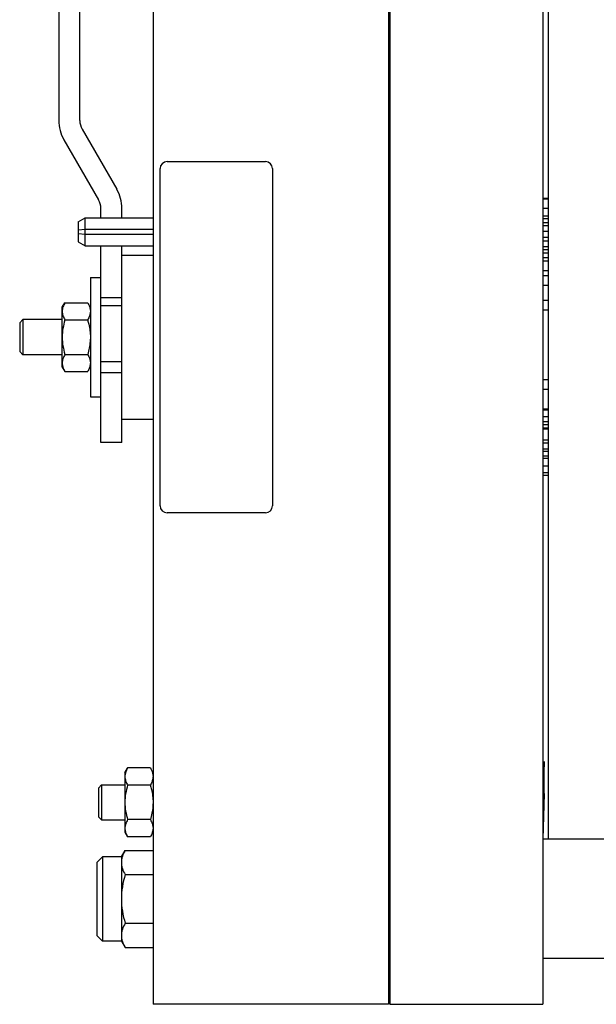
# Model space of a CAD drawing. Extents: x -3089 to 1181, y 8 to 2274.
# Tile 55 of 66: x 109 to 274, y 970 to 1250. Entities that reach past the tile are written whole.
import ezdxf

# ---------------------------------------------------------------- set-up
doc = ezdxf.new("R2010")
doc.units = 0
doc.header["$LTSCALE"] = 65.395
doc.layers.get('0').update_dxf_attribs({"linetype": 'CONTINUOUS'})

msp = doc.modelspace()

# ---------------------------------------------------------------- linework, layer by layer
at = {"color": 6, "linetype": 'CONTINUOUS'}
for p, q in [((147.42, 1349.7), (147.42, 969.7)), ((214.42, 1349.7), (214.42, 969.7)), ((214.87, 1349.7), (214.87, 969.7)), ((258.37, 1349.7), (258.37, 969.7)), ((259.87, 1302.7), (259.87, 1016.7)), ((120.58, 1297.7), (120.58, 1221.43)), ((126.58, 1221.43), (126.58, 1297.7)), ((127.25, 1218.93), (137.11, 1201.86)), ((122.06, 1215.93), (131.91, 1198.86)), ((132.58, 1193.7), (132.58, 1196.36)), ((138.58, 1193.7), (138.58, 1196.36)), ((126.12, 1192.54), (128.12, 1193.7)), ((126.12, 1192.54), (126.12, 1190.25)), ((128.12, 1185.7), (128.12, 1193.7)), ((128.12, 1193.7), (147.42, 1193.7)), ((259.87, 1194.13), (258.37, 1194.13)), ((126.12, 1189.2), (126.12, 1186.85)), ((126.12, 1186.85), (128.12, 1185.7)), ((128.12, 1185.7), (147.42, 1185.7)), ((132.58, 1129.7), (132.58, 1185.7)), ((138.58, 1129.7), (138.58, 1185.7)), ((138.58, 1183.01), (147.42, 1183.01)), ((129.58, 1176.7), (129.58, 1142.7)), ((129.58, 1176.7), (132.58, 1176.7)), ((214.87, 1177.2), (214.42, 1177.2)), ((121.58, 1168.2), (122.34, 1169.51)), ((122.34, 1169.51), (128.82, 1169.51)), ((121.58, 1151.2), (121.58, 1168.2)), ((109.47, 1163.8), (110.37, 1164.7)), ((109.47, 1163.8), (109.47, 1155.6)), ((110.37, 1164.7), (110.37, 1154.7)), ((121.58, 1164.7), (110.37, 1164.7)), ((122.34, 1164.6), (128.82, 1164.6)), ((109.47, 1155.6), (110.37, 1154.7)), ((121.58, 1154.7), (110.37, 1154.7)), ((122.34, 1154.79), (128.82, 1154.79)), ((121.58, 1151.2), (122.34, 1149.88)), ((122.34, 1149.88), (128.82, 1149.88)), ((129.58, 1142.7), (132.58, 1142.7)), ((214.87, 1142.2), (214.42, 1142.2)), ((138.58, 1136.39), (147.42, 1136.39)), ((138.58, 1129.7), (132.58, 1129.7)), ((259.87, 1127.12), (258.37, 1127.12)), ((258.37, 1125.26), (259.87, 1125.26)), ((139.42, 1035.7), (140.18, 1037.01)), ((139.42, 1035.7), (139.42, 1018.7)), ((146.66, 1037.01), (140.18, 1037.01)), ((131.87, 1031.3), (132.77, 1032.2)), ((132.77, 1032.2), (132.77, 1022.2)), ((132.77, 1032.2), (139.42, 1032.2)), ((146.66, 1032.1), (140.18, 1032.1)), ((131.87, 1031.3), (131.87, 1023.1)), ((258.77, 1029.7), (258.4, 1016.7)), ((131.87, 1023.1), (132.77, 1022.2)), ((132.77, 1022.2), (139.42, 1022.2)), ((146.66, 1022.29), (140.18, 1022.29)), ((139.42, 1018.7), (140.18, 1017.38)), ((146.66, 1017.38), (140.18, 1017.38)), ((278.37, 1016.7), (258.37, 1016.7)), ((138.42, 1011.7), (139.49, 1013.55)), ((139.49, 1013.55), (147.42, 1013.55)), ((131.42, 1010.1), (133.02, 1011.7)), ((131.42, 1010.1), (131.42, 989.3)), ((133.02, 1011.7), (133.02, 987.7)), ((138.42, 1011.7), (133.02, 1011.7)), ((138.42, 1011.7), (138.42, 987.7)), ((139.49, 1006.63), (147.42, 1006.63)), ((139.49, 992.77), (147.42, 992.77)), ((131.42, 989.3), (133.02, 987.7)), ((138.42, 987.7), (133.02, 987.7)), ((138.42, 987.7), (139.49, 985.84)), ((139.49, 985.84), (147.42, 985.84)), ((278.37, 982.7), (258.37, 982.7)), ((214.42, 969.7), (147.42, 969.7)), ((214.87, 969.7), (258.37, 969.7))]:
    msp.add_line(p, q, dxfattribs=at)
at = {"color": 2, "linetype": 'CONTINUOUS'}
for p, q in [((151.42, 1209.7), (179.42, 1209.7)), ((149.42, 1111.7), (149.42, 1207.7)), ((181.42, 1207.7), (181.42, 1111.7)), ((259.87, 1199.16), (258.37, 1199.16)), ((259.87, 1199), (258.37, 1199)), ((259.87, 1196.38), (258.37, 1196.38)), ((258.37, 1193.49), (259.87, 1193.49)), ((259.87, 1192.27), (258.37, 1192.27)), ((128.12, 1190.39), (126.12, 1190.19)), ((126.12, 1190.25), (126.12, 1189.2)), ((126.12, 1189.2), (128.12, 1189)), ((147.42, 1190.39), (128.12, 1190.39)), ((128.12, 1189), (147.42, 1189)), ((259.87, 1191.45), (258.37, 1191.45)), ((258.37, 1189.9), (259.87, 1189.9)), ((258.37, 1188.21), (259.87, 1188.21)), ((259.87, 1187.04), (258.37, 1187.04)), ((259.87, 1185.47), (258.37, 1185.47)), ((259.87, 1184.53), (258.37, 1184.53)), ((258.37, 1183.76), (259.87, 1183.76)), ((258.37, 1182.41), (259.87, 1182.41)), ((258.37, 1181.49), (259.87, 1181.49)), ((259.87, 1178.62), (258.37, 1178.62)), ((259.87, 1177.15), (258.37, 1177.15)), ((258.37, 1174.53), (259.87, 1174.53)), ((258.37, 1170.2), (259.87, 1170.2)), ((259.87, 1167.43), (258.37, 1167.43)), ((259.87, 1147.53), (258.37, 1147.53)), ((258.37, 1144.87), (259.87, 1144.87)), ((258.37, 1139.3), (259.87, 1139.3)), ((259.87, 1138.95), (258.37, 1138.95)), ((259.87, 1136.99), (258.37, 1136.99)), ((259.87, 1135.63), (258.37, 1135.63)), ((258.37, 1134.87), (259.87, 1134.87)), ((258.37, 1133.92), (259.87, 1133.92)), ((258.37, 1133.55), (259.87, 1133.55)), ((259.87, 1130.34), (258.37, 1130.34)), ((259.87, 1129.5), (258.37, 1129.5)), ((258.37, 1127.94), (259.87, 1127.94)), ((258.37, 1127.22), (259.87, 1127.22)), ((258.37, 1125.91), (259.87, 1125.91)), ((258.37, 1123.02), (259.87, 1123.02)), ((259.87, 1121.1), (258.37, 1121.1)), ((258.37, 1120.39), (259.87, 1120.39)), ((179.42, 1109.7), (151.42, 1109.7)), ((258.77, 1038.84), (258.37, 1025.91)), ((258.77, 1029.7), (258.77, 1038.84))]:
    msp.add_line(p, q, dxfattribs=at)
at = {"color": 9, "linetype": 'CONTINUOUS'}
for p, q in [((132.58, 1171), (138.58, 1171)), ((132.58, 1168.74), (138.58, 1168.74)), ((132.58, 1152.73), (138.58, 1152.73)), ((132.58, 1149.65), (138.58, 1149.65))]:
    msp.add_line(p, q, dxfattribs=at)
at = {"color": 6, "linetype": 'CONTINUOUS'}
for centre, radius, start, end in [((131.58, 1221.43), 11, 180, 210), ((127.58, 1196.36), 11, 0, 30), ((127.58, 1196.36), 5, 0, 30)]:
    msp.add_arc(centre, radius, start, end, dxfattribs=at)
at = {"color": 2, "linetype": 'CONTINUOUS'}
for centre, radius, start, end in [((131.58, 1221.43), 5, 180.0006, 209.9994), ((151.42, 1207.7), 2, 90.0002, 179.9998), ((179.42, 1207.7), 2, 0.0002, 89.9998), ((151.42, 1111.7), 2, 180.0002, 269.9998), ((179.42, 1111.7), 2, 270.0002, 359.9998)]:
    msp.add_arc(centre, radius, start, end, dxfattribs=at)
at = {"color": 6, "linetype": 'CONTINUOUS'}
for points, knots in [([(122.34, 1169.51), (122.12, 1169.13), (121.74, 1168.34), (121.58, 1167.48), (121.58, 1167.06)], [0, 0, 0, 0, 0.514923, 1, 1, 1, 1]), ([(121.58, 1167.06), (121.58, 1166.64), (121.74, 1165.77), (122.12, 1164.99), (122.34, 1164.6)], [0, 0, 0, 0, 0.48508, 1, 1, 1, 1]), ([(122.34, 1164.6), (122.11, 1163.81), (121.73, 1162.19), (121.58, 1160.53), (121.58, 1159.7)], [0, 0, 0, 0, 0.500105, 1, 1, 1, 1]), ([(121.58, 1159.7), (121.58, 1158.87), (121.73, 1157.21), (122.11, 1155.59), (122.34, 1154.79)], [0, 0, 0, 0, 0.499895, 1, 1, 1, 1]), ([(122.34, 1154.79), (122.12, 1154.4), (121.74, 1153.62), (121.58, 1152.76), (121.58, 1152.34)], [0, 0, 0, 0, 0.51492, 1, 1, 1, 1]), ([(121.58, 1152.34), (121.58, 1152.24), (121.6, 1151.82), (121.69, 1151.42), (121.78, 1151.12)], [0, 0, 0, 0, 0.247427, 1, 1, 1, 1]), ([(121.78, 1151.12), (121.81, 1151.02), (121.96, 1150.59), (122.17, 1150.18), (122.34, 1149.88)], [0, 0, 0, 0, 0.243687, 1, 1, 1, 1]), ([(140.18, 1037.01), (139.96, 1036.63), (139.58, 1035.84), (139.42, 1034.98), (139.42, 1034.56)], [0, 0, 0, 0, 0.51492, 1, 1, 1, 1]), ([(139.42, 1034.56), (139.42, 1034.14), (139.58, 1033.27), (139.96, 1032.49), (140.18, 1032.1)], [0, 0, 0, 0, 0.485082, 1, 1, 1, 1]), ([(140.18, 1032.1), (139.95, 1031.31), (139.57, 1029.69), (139.42, 1028.03), (139.42, 1027.2)], [0, 0, 0, 0, 0.500104, 1, 1, 1, 1]), ([(139.42, 1027.2), (139.42, 1026.37), (139.57, 1024.71), (139.95, 1023.09), (140.18, 1022.29)], [0, 0, 0, 0, 0.499896, 1, 1, 1, 1]), ([(140.18, 1022.29), (139.96, 1021.9), (139.58, 1021.12), (139.42, 1020.26), (139.42, 1019.84)], [0, 0, 0, 0, 0.514918, 1, 1, 1, 1]), ([(139.42, 1019.84), (139.42, 1019.74), (139.44, 1019.32), (139.53, 1018.92), (139.62, 1018.62)], [0, 0, 0, 0, 0.247425, 1, 1, 1, 1]), ([(139.62, 1018.62), (139.65, 1018.52), (139.81, 1018.09), (140.01, 1017.68), (140.18, 1017.38)], [0, 0, 0, 0, 0.243692, 1, 1, 1, 1]), ([(139.49, 1013.55), (139.18, 1013.01), (138.77, 1012.17), (138.47, 1010.98), (138.42, 1010.38), (138.42, 1010.09)], [0, 0, 0, 0, 0.514158, 0.759431, 1, 1, 1, 1]), ([(138.42, 1010.09), (138.42, 1009.8), (138.47, 1009.2), (138.77, 1008.01), (139.18, 1007.17), (139.49, 1006.63)], [0, 0, 0, 0, 0.240569, 0.485842, 1, 1, 1, 1]), ([(139.49, 1006.63), (139.17, 1005.5), (138.63, 1003.21), (138.42, 1000.87), (138.42, 999.7)], [0, 0, 0, 0, 0.50011, 1, 1, 1, 1]), ([(138.42, 999.7), (138.42, 998.53), (138.63, 996.18), (139.17, 993.89), (139.49, 992.77)], [0, 0, 0, 0, 0.49989, 1, 1, 1, 1]), ([(139.49, 992.77), (139.18, 992.23), (138.77, 991.38), (138.47, 990.19), (138.42, 989.6), (138.42, 989.31)], [0, 0, 0, 0, 0.514158, 0.759431, 1, 1, 1, 1]), ([(138.42, 989.31), (138.42, 989.01), (138.47, 988.42), (138.77, 987.23), (139.18, 986.38), (139.49, 985.84)], [0, 0, 0, 0, 0.240569, 0.485842, 1, 1, 1, 1])]:
    msp.add_open_spline(points, degree=3, knots=knots, dxfattribs=at)
at = {"color": 2, "linetype": 'CONTINUOUS'}
for points, knots in [([(128.82, 1169.51), (128.94, 1169.32), (129.19, 1168.83), (129.44, 1168.16), (129.56, 1167.53), (129.59, 1167.21), (129.58, 1167.06)], [0, 0, 0, 0, 0.261662, 0.637597, 0.819863, 1, 1, 1, 1]), ([(129.58, 1167.06), (129.59, 1166.85), (129.54, 1166.43), (129.34, 1165.59), (129.04, 1164.99), (128.82, 1164.6)], [0, 0, 0, 0, 0.240591, 0.485829, 1, 1, 1, 1]), ([(128.82, 1164.6), (128.94, 1164.21), (129.2, 1163.2), (129.44, 1161.87), (129.56, 1160.63), (129.59, 1160.01), (129.58, 1159.7)], [0, 0, 0, 0, 0.250025, 0.624941, 0.812484, 1, 1, 1, 1]), ([(129.58, 1159.7), (129.59, 1159.28), (129.53, 1158.24), (129.3, 1156.6), (128.99, 1155.39), (128.82, 1154.79)], [0, 0, 0, 0, 0.250032, 0.624979, 1, 1, 1, 1]), ([(128.82, 1154.79), (128.94, 1154.59), (129.19, 1154.11), (129.44, 1153.44), (129.56, 1152.81), (129.59, 1152.49), (129.58, 1152.34)], [0, 0, 0, 0, 0.261661, 0.637597, 0.819863, 1, 1, 1, 1]), ([(129.58, 1152.34), (129.59, 1152.13), (129.54, 1151.71), (129.34, 1150.87), (129.04, 1150.27), (128.82, 1149.88)], [0, 0, 0, 0, 0.240591, 0.485828, 1, 1, 1, 1]), ([(146.66, 1037.01), (146.78, 1036.82), (147.03, 1036.33), (147.28, 1035.66), (147.4, 1035.03), (147.43, 1034.71), (147.42, 1034.56)], [0, 0, 0, 0, 0.261661, 0.637596, 0.819859, 1, 1, 1, 1]), ([(147.42, 1034.56), (147.43, 1034.35), (147.38, 1033.93), (147.18, 1033.09), (146.88, 1032.49), (146.66, 1032.1)], [0, 0, 0, 0, 0.240595, 0.485821, 1, 1, 1, 1]), ([(146.66, 1032.1), (146.78, 1031.71), (147.04, 1030.7), (147.28, 1029.37), (147.4, 1028.13), (147.43, 1027.51), (147.42, 1027.2)], [0, 0, 0, 0, 0.250025, 0.62494, 0.812484, 1, 1, 1, 1]), ([(147.42, 1027.2), (147.43, 1026.78), (147.37, 1025.74), (147.14, 1024.1), (146.83, 1022.89), (146.66, 1022.29)], [0, 0, 0, 0, 0.250032, 0.624978, 1, 1, 1, 1]), ([(146.66, 1022.29), (146.78, 1022.09), (147.03, 1021.61), (147.28, 1020.94), (147.4, 1020.31), (147.43, 1019.99), (147.42, 1019.84)], [0, 0, 0, 0, 0.261659, 0.637596, 0.81986, 1, 1, 1, 1]), ([(147.42, 1019.84), (147.43, 1019.63), (147.38, 1019.21), (147.18, 1018.37), (146.88, 1017.77), (146.66, 1017.38)], [0, 0, 0, 0, 0.240596, 0.485821, 1, 1, 1, 1])]:
    msp.add_open_spline(points, degree=3, knots=knots, dxfattribs=at)

doc.saveas('drawing.dxf')
